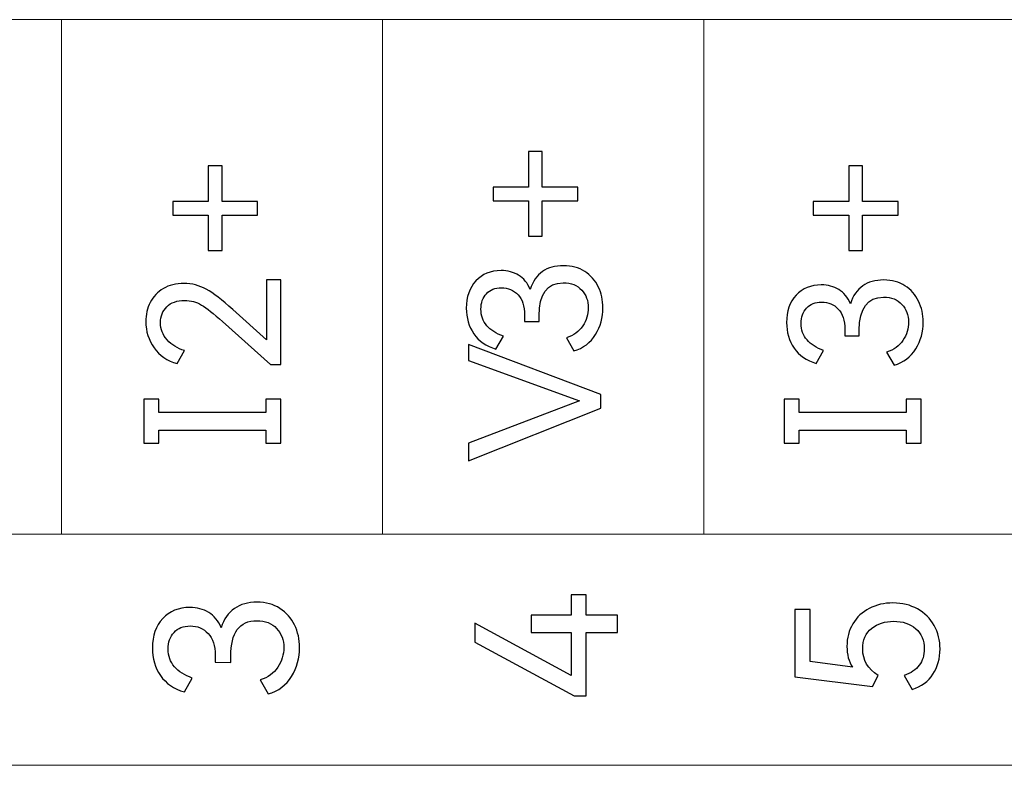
# Model space of a CAD drawing. Header units: millimetres. Extents: x 0 to 427, y 0 to 299.
# Tile 13 of 54: x 152 to 165, y 142 to 152. Entities that reach past the tile are written whole.
import ezdxf

# ---------------------------------------------------------------- set-up
doc = ezdxf.new("R2010")
doc.units = ezdxf.units.MM
doc.header["$LTSCALE"] = 23.1
doc.header["$MEASUREMENT"] = 0
doc.layers.add('layer 1', color=7, linetype='Continuous')

msp = doc.modelspace()

# ---------------------------------------------------------------- linework, layer by layer
at = {"layer": 'layer 1', "color": 30, "lineweight": 9}
for points, knots in [([(177.313, 151.628), (177.313, 151.628), (173.242, 151.628), (173.242, 151.628), (173.242, 151.628), (173.242, 151.628), (169.172, 151.628), (169.172, 151.628), (169.172, 151.628), (169.172, 151.628), (165.102, 151.628), (165.102, 151.628), (165.102, 151.628), (165.102, 151.628), (161.031, 151.628), (161.031, 151.628), (161.031, 151.628), (161.031, 151.628), (156.961, 151.628), (156.961, 151.628), (156.961, 151.628), (156.961, 151.628), (152.891, 151.628), (152.891, 151.628), (152.891, 151.628), (152.891, 151.628), (148.82, 151.628), (148.82, 151.628), (148.82, 151.628), (148.82, 151.628), (144.75, 151.628), (144.75, 151.628), (144.75, 151.628), (144.75, 151.628), (140.68, 151.628), (140.68, 151.628)], [0, 0, 0, 0, 0.111111, 0.111111, 0.111111, 0.111111, 0.222222, 0.222222, 0.222222, 0.222222, 0.333333, 0.333333, 0.333333, 0.333333, 0.444444, 0.444444, 0.444444, 0.444444, 0.555556, 0.555556, 0.555556, 0.555556, 0.666667, 0.666667, 0.666667, 0.666667, 0.777778, 0.777778, 0.777778, 0.777778, 0.888889, 0.888889, 0.888889, 0.888889, 1, 1, 1, 1]), ([(140.68, 142.179), (140.68, 142.179), (140.68, 145.11), (140.68, 145.11), (140.68, 145.11), (140.68, 145.11), (177.313, 145.11), (177.313, 145.11), (177.313, 145.11), (177.313, 145.11), (177.313, 142.179), (177.313, 142.179), (177.313, 142.179), (177.313, 142.179), (140.68, 142.179), (140.68, 142.179)], [0, 0, 0, 0, 0.25, 0.25, 0.25, 0.25, 0.5, 0.5, 0.5, 0.5, 0.75, 0.75, 0.75, 0.75, 1, 1, 1, 1]), ([(177.313, 145.107), (177.313, 145.107), (173.242, 145.107), (173.242, 145.107), (173.242, 145.107), (173.242, 145.107), (169.172, 145.107), (169.172, 145.107), (169.172, 145.107), (169.172, 145.107), (165.102, 145.107), (165.102, 145.107), (165.102, 145.107), (165.102, 145.107), (161.031, 145.107), (161.031, 145.107), (161.031, 145.107), (161.031, 145.107), (156.961, 145.107), (156.961, 145.107), (156.961, 145.107), (156.961, 145.107), (152.891, 145.107), (152.891, 145.107), (152.891, 145.107), (152.891, 145.107), (148.82, 145.107), (148.82, 145.107), (148.82, 145.107), (148.82, 145.107), (144.75, 145.107), (144.75, 145.107), (144.75, 145.107), (144.75, 145.107), (140.68, 145.107), (140.68, 145.107)], [0, 0, 0, 0, 0.111111, 0.111111, 0.111111, 0.111111, 0.222222, 0.222222, 0.222222, 0.222222, 0.333333, 0.333333, 0.333333, 0.333333, 0.444444, 0.444444, 0.444444, 0.444444, 0.555556, 0.555556, 0.555556, 0.555556, 0.666667, 0.666667, 0.666667, 0.666667, 0.777778, 0.777778, 0.777778, 0.777778, 0.888889, 0.888889, 0.888889, 0.888889, 1, 1, 1, 1])]:
    msp.add_open_spline(points, degree=3, knots=knots, dxfattribs=at)
for points in [[(152.891, 145.107), (152.891, 145.107), (152.891, 151.628), (152.891, 151.628)], [(156.961, 145.107), (156.961, 145.107), (156.961, 151.628), (156.961, 151.628)], [(161.031, 145.107), (161.031, 145.107), (161.031, 151.628), (161.031, 151.628)]]:
    msp.add_open_spline(points, degree=3, dxfattribs=at)
at = {"layer": 'layer 1', "color": 30}
for points, knots in [([(158.36, 149.333), (158.36, 149.333), (158.36, 149.507), (158.36, 149.507), (158.36, 149.507), (158.36, 149.507), (158.81, 149.507), (158.81, 149.507), (158.81, 149.507), (158.81, 149.507), (158.81, 149.956), (158.81, 149.956), (158.81, 149.956), (158.81, 149.956), (158.984, 149.956), (158.984, 149.956), (158.984, 149.956), (158.984, 149.956), (158.984, 149.507), (158.984, 149.507), (158.984, 149.507), (158.984, 149.507), (159.434, 149.507), (159.434, 149.507), (159.434, 149.507), (159.434, 149.507), (159.434, 149.333), (159.434, 149.333), (159.434, 149.333), (159.434, 149.333), (158.984, 149.333), (158.984, 149.333), (158.984, 149.333), (158.984, 149.333), (158.984, 148.883), (158.984, 148.883), (158.984, 148.883), (158.984, 148.883), (158.81, 148.883), (158.81, 148.883), (158.81, 148.883), (158.81, 148.883), (158.81, 149.333), (158.81, 149.333), (158.81, 149.333), (158.81, 149.333), (158.36, 149.333), (158.36, 149.333)], [0, 0, 0, 0, 0.083333, 0.083333, 0.083333, 0.083333, 0.166667, 0.166667, 0.166667, 0.166667, 0.25, 0.25, 0.25, 0.25, 0.333333, 0.333333, 0.333333, 0.333333, 0.416667, 0.416667, 0.416667, 0.416667, 0.5, 0.5, 0.5, 0.5, 0.583333, 0.583333, 0.583333, 0.583333, 0.666667, 0.666667, 0.666667, 0.666667, 0.75, 0.75, 0.75, 0.75, 0.833333, 0.833333, 0.833333, 0.833333, 0.916667, 0.916667, 0.916667, 0.916667, 1, 1, 1, 1]), ([(154.303, 149.151), (154.303, 149.151), (154.303, 149.325), (154.303, 149.325), (154.303, 149.325), (154.303, 149.325), (154.752, 149.325), (154.752, 149.325), (154.752, 149.325), (154.752, 149.325), (154.752, 149.775), (154.752, 149.775), (154.752, 149.775), (154.752, 149.775), (154.927, 149.775), (154.927, 149.775), (154.927, 149.775), (154.927, 149.775), (154.927, 149.325), (154.927, 149.325), (154.927, 149.325), (154.927, 149.325), (155.376, 149.325), (155.376, 149.325), (155.376, 149.325), (155.376, 149.325), (155.376, 149.151), (155.376, 149.151), (155.376, 149.151), (155.376, 149.151), (154.927, 149.151), (154.927, 149.151), (154.927, 149.151), (154.927, 149.151), (154.927, 148.702), (154.927, 148.702), (154.927, 148.702), (154.927, 148.702), (154.752, 148.702), (154.752, 148.702), (154.752, 148.702), (154.752, 148.702), (154.752, 149.151), (154.752, 149.151), (154.752, 149.151), (154.752, 149.151), (154.303, 149.151), (154.303, 149.151)], [0, 0, 0, 0, 0.083333, 0.083333, 0.083333, 0.083333, 0.166667, 0.166667, 0.166667, 0.166667, 0.25, 0.25, 0.25, 0.25, 0.333333, 0.333333, 0.333333, 0.333333, 0.416667, 0.416667, 0.416667, 0.416667, 0.5, 0.5, 0.5, 0.5, 0.583333, 0.583333, 0.583333, 0.583333, 0.666667, 0.666667, 0.666667, 0.666667, 0.75, 0.75, 0.75, 0.75, 0.833333, 0.833333, 0.833333, 0.833333, 0.916667, 0.916667, 0.916667, 0.916667, 1, 1, 1, 1]), ([(162.418, 149.151), (162.418, 149.151), (162.418, 149.325), (162.418, 149.325), (162.418, 149.325), (162.418, 149.325), (162.867, 149.325), (162.867, 149.325), (162.867, 149.325), (162.867, 149.325), (162.867, 149.775), (162.867, 149.775), (162.867, 149.775), (162.867, 149.775), (163.042, 149.775), (163.042, 149.775), (163.042, 149.775), (163.042, 149.775), (163.042, 149.325), (163.042, 149.325), (163.042, 149.325), (163.042, 149.325), (163.491, 149.325), (163.491, 149.325), (163.491, 149.325), (163.491, 149.325), (163.491, 149.151), (163.491, 149.151), (163.491, 149.151), (163.491, 149.151), (163.042, 149.151), (163.042, 149.151), (163.042, 149.151), (163.042, 149.151), (163.042, 148.702), (163.042, 148.702), (163.042, 148.702), (163.042, 148.702), (162.867, 148.702), (162.867, 148.702), (162.867, 148.702), (162.867, 148.702), (162.867, 149.151), (162.867, 149.151), (162.867, 149.151), (162.867, 149.151), (162.418, 149.151), (162.418, 149.151)], [0, 0, 0, 0, 0.083333, 0.083333, 0.083333, 0.083333, 0.166667, 0.166667, 0.166667, 0.166667, 0.25, 0.25, 0.25, 0.25, 0.333333, 0.333333, 0.333333, 0.333333, 0.416667, 0.416667, 0.416667, 0.416667, 0.5, 0.5, 0.5, 0.5, 0.583333, 0.583333, 0.583333, 0.583333, 0.666667, 0.666667, 0.666667, 0.666667, 0.75, 0.75, 0.75, 0.75, 0.833333, 0.833333, 0.833333, 0.833333, 0.916667, 0.916667, 0.916667, 0.916667, 1, 1, 1, 1]), ([(158.831, 148.21), (158.863, 148.311), (158.915, 148.386), (158.986, 148.436), (158.986, 148.436), (159.058, 148.486), (159.147, 148.51), (159.252, 148.51), (159.252, 148.51), (159.356, 148.51), (159.446, 148.486), (159.522, 148.437), (159.522, 148.437), (159.598, 148.388), (159.655, 148.323), (159.694, 148.242), (159.694, 148.242), (159.733, 148.161), (159.752, 148.072), (159.752, 147.976), (159.752, 147.976), (159.752, 147.854), (159.721, 147.741), (159.658, 147.638), (159.658, 147.638), (159.596, 147.535), (159.504, 147.465), (159.383, 147.43), (159.383, 147.43), (159.383, 147.43), (159.289, 147.595), (159.289, 147.595), (159.289, 147.595), (159.381, 147.624), (159.45, 147.675), (159.497, 147.746), (159.497, 147.746), (159.543, 147.817), (159.567, 147.894), (159.567, 147.976), (159.567, 147.976), (159.567, 148.066), (159.539, 148.142), (159.483, 148.202), (159.483, 148.202), (159.427, 148.262), (159.35, 148.293), (159.25, 148.293), (159.25, 148.293), (159.045, 148.293), (158.943, 148.153), (158.943, 147.873), (158.943, 147.873), (158.943, 147.873), (158.943, 147.802), (158.943, 147.802), (158.943, 147.802), (158.943, 147.802), (158.759, 147.804), (158.759, 147.804), (158.759, 147.804), (158.759, 147.804), (158.759, 147.884), (158.759, 147.884), (158.759, 147.884), (158.759, 147.997), (158.732, 148.083), (158.677, 148.142), (158.677, 148.142), (158.622, 148.201), (158.552, 148.231), (158.466, 148.231), (158.466, 148.231), (158.385, 148.231), (158.321, 148.205), (158.276, 148.155), (158.276, 148.155), (158.23, 148.105), (158.207, 148.04), (158.207, 147.96), (158.207, 147.96), (158.207, 147.877), (158.231, 147.808), (158.28, 147.75), (158.28, 147.75), (158.329, 147.693), (158.399, 147.649), (158.491, 147.618), (158.491, 147.618), (158.491, 147.618), (158.397, 147.453), (158.397, 147.453), (158.397, 147.453), (158.273, 147.49), (158.18, 147.555), (158.116, 147.647), (158.116, 147.647), (158.053, 147.74), (158.021, 147.848), (158.021, 147.972), (158.021, 147.972), (158.021, 148.115), (158.062, 148.231), (158.143, 148.318), (158.143, 148.318), (158.224, 148.405), (158.33, 148.448), (158.461, 148.448), (158.461, 148.448), (158.545, 148.448), (158.62, 148.429), (158.684, 148.39), (158.684, 148.39), (158.748, 148.351), (158.797, 148.291), (158.831, 148.21)], [0, 0, 0, 0, 0.034483, 0.034483, 0.034483, 0.034483, 0.068966, 0.068966, 0.068966, 0.068966, 0.103448, 0.103448, 0.103448, 0.103448, 0.137931, 0.137931, 0.137931, 0.137931, 0.172414, 0.172414, 0.172414, 0.172414, 0.206897, 0.206897, 0.206897, 0.206897, 0.241379, 0.241379, 0.241379, 0.241379, 0.275862, 0.275862, 0.275862, 0.275862, 0.310345, 0.310345, 0.310345, 0.310345, 0.344828, 0.344828, 0.344828, 0.344828, 0.37931, 0.37931, 0.37931, 0.37931, 0.413793, 0.413793, 0.413793, 0.413793, 0.448276, 0.448276, 0.448276, 0.448276, 0.482759, 0.482759, 0.482759, 0.482759, 0.517241, 0.517241, 0.517241, 0.517241, 0.551724, 0.551724, 0.551724, 0.551724, 0.586207, 0.586207, 0.586207, 0.586207, 0.62069, 0.62069, 0.62069, 0.62069, 0.655172, 0.655172, 0.655172, 0.655172, 0.689655, 0.689655, 0.689655, 0.689655, 0.724138, 0.724138, 0.724138, 0.724138, 0.758621, 0.758621, 0.758621, 0.758621, 0.793103, 0.793103, 0.793103, 0.793103, 0.827586, 0.827586, 0.827586, 0.827586, 0.862069, 0.862069, 0.862069, 0.862069, 0.896552, 0.896552, 0.896552, 0.896552, 0.931034, 0.931034, 0.931034, 0.931034, 0.965517, 0.965517, 0.965517, 0.965517, 1, 1, 1, 1]), ([(155.488, 147.57), (155.488, 147.57), (155.488, 148.329), (155.488, 148.329), (155.488, 148.329), (155.488, 148.329), (155.67, 148.329), (155.67, 148.329), (155.67, 148.329), (155.67, 148.329), (155.67, 147.258), (155.67, 147.258), (155.67, 147.258), (155.67, 147.258), (155.539, 147.258), (155.539, 147.258), (155.539, 147.258), (155.539, 147.258), (154.934, 147.801), (154.934, 147.801), (154.934, 147.801), (154.82, 147.904), (154.731, 147.974), (154.666, 148.012), (154.666, 148.012), (154.601, 148.051), (154.531, 148.07), (154.454, 148.07), (154.454, 148.07), (154.356, 148.07), (154.281, 148.043), (154.227, 147.99), (154.227, 147.99), (154.174, 147.936), (154.147, 147.869), (154.147, 147.788), (154.147, 147.788), (154.147, 147.705), (154.175, 147.633), (154.231, 147.57), (154.231, 147.57), (154.287, 147.507), (154.36, 147.462), (154.452, 147.435), (154.452, 147.435), (154.452, 147.435), (154.358, 147.269), (154.358, 147.269), (154.358, 147.269), (154.233, 147.303), (154.135, 147.37), (154.066, 147.469), (154.066, 147.469), (153.996, 147.568), (153.961, 147.679), (153.961, 147.801), (153.961, 147.801), (153.961, 147.89), (153.98, 147.971), (154.017, 148.045), (154.017, 148.045), (154.055, 148.118), (154.11, 148.176), (154.183, 148.22), (154.183, 148.22), (154.255, 148.264), (154.343, 148.285), (154.445, 148.285), (154.445, 148.285), (154.545, 148.285), (154.639, 148.261), (154.727, 148.212), (154.727, 148.212), (154.816, 148.163), (154.927, 148.077), (155.062, 147.955), (155.062, 147.955), (155.062, 147.955), (155.488, 147.57), (155.488, 147.57)], [0, 0, 0, 0, 0.05, 0.05, 0.05, 0.05, 0.1, 0.1, 0.1, 0.1, 0.15, 0.15, 0.15, 0.15, 0.2, 0.2, 0.2, 0.2, 0.25, 0.25, 0.25, 0.25, 0.3, 0.3, 0.3, 0.3, 0.35, 0.35, 0.35, 0.35, 0.4, 0.4, 0.4, 0.4, 0.45, 0.45, 0.45, 0.45, 0.5, 0.5, 0.5, 0.5, 0.55, 0.55, 0.55, 0.55, 0.6, 0.6, 0.6, 0.6, 0.65, 0.65, 0.65, 0.65, 0.7, 0.7, 0.7, 0.7, 0.75, 0.75, 0.75, 0.75, 0.8, 0.8, 0.8, 0.8, 0.85, 0.85, 0.85, 0.85, 0.9, 0.9, 0.9, 0.9, 0.95, 0.95, 0.95, 0.95, 1, 1, 1, 1]), ([(162.888, 148.028), (162.92, 148.129), (162.972, 148.205), (163.044, 148.254), (163.044, 148.254), (163.116, 148.304), (163.204, 148.329), (163.31, 148.329), (163.31, 148.329), (163.414, 148.329), (163.504, 148.304), (163.579, 148.256), (163.579, 148.256), (163.655, 148.207), (163.712, 148.142), (163.751, 148.061), (163.751, 148.061), (163.79, 147.98), (163.81, 147.891), (163.81, 147.795), (163.81, 147.795), (163.81, 147.672), (163.779, 147.56), (163.716, 147.456), (163.716, 147.456), (163.653, 147.353), (163.561, 147.284), (163.441, 147.249), (163.441, 147.249), (163.441, 147.249), (163.347, 147.414), (163.347, 147.414), (163.347, 147.414), (163.438, 147.443), (163.508, 147.493), (163.554, 147.564), (163.554, 147.564), (163.601, 147.635), (163.624, 147.712), (163.624, 147.795), (163.624, 147.795), (163.624, 147.885), (163.596, 147.96), (163.54, 148.02), (163.54, 148.02), (163.485, 148.081), (163.407, 148.111), (163.308, 148.111), (163.308, 148.111), (163.103, 148.111), (163, 147.971), (163, 147.691), (163, 147.691), (163, 147.691), (163, 147.62), (163, 147.62), (163, 147.62), (163, 147.62), (162.817, 147.623), (162.817, 147.623), (162.817, 147.623), (162.817, 147.623), (162.817, 147.703), (162.817, 147.703), (162.817, 147.703), (162.817, 147.816), (162.789, 147.902), (162.734, 147.961), (162.734, 147.961), (162.679, 148.02), (162.609, 148.049), (162.523, 148.049), (162.523, 148.049), (162.442, 148.049), (162.379, 148.024), (162.333, 147.973), (162.333, 147.973), (162.287, 147.923), (162.264, 147.858), (162.264, 147.779), (162.264, 147.779), (162.264, 147.696), (162.289, 147.626), (162.338, 147.569), (162.338, 147.569), (162.387, 147.511), (162.457, 147.467), (162.549, 147.437), (162.549, 147.437), (162.549, 147.437), (162.455, 147.272), (162.455, 147.272), (162.455, 147.272), (162.331, 147.308), (162.237, 147.373), (162.174, 147.466), (162.174, 147.466), (162.11, 147.558), (162.079, 147.666), (162.079, 147.79), (162.079, 147.79), (162.079, 147.934), (162.119, 148.049), (162.2, 148.136), (162.2, 148.136), (162.281, 148.223), (162.387, 148.267), (162.519, 148.267), (162.519, 148.267), (162.603, 148.267), (162.677, 148.247), (162.741, 148.208), (162.741, 148.208), (162.805, 148.17), (162.854, 148.11), (162.888, 148.028)], [0, 0, 0, 0, 0.034483, 0.034483, 0.034483, 0.034483, 0.068966, 0.068966, 0.068966, 0.068966, 0.103448, 0.103448, 0.103448, 0.103448, 0.137931, 0.137931, 0.137931, 0.137931, 0.172414, 0.172414, 0.172414, 0.172414, 0.206897, 0.206897, 0.206897, 0.206897, 0.241379, 0.241379, 0.241379, 0.241379, 0.275862, 0.275862, 0.275862, 0.275862, 0.310345, 0.310345, 0.310345, 0.310345, 0.344828, 0.344828, 0.344828, 0.344828, 0.37931, 0.37931, 0.37931, 0.37931, 0.413793, 0.413793, 0.413793, 0.413793, 0.448276, 0.448276, 0.448276, 0.448276, 0.482759, 0.482759, 0.482759, 0.482759, 0.517241, 0.517241, 0.517241, 0.517241, 0.551724, 0.551724, 0.551724, 0.551724, 0.586207, 0.586207, 0.586207, 0.586207, 0.62069, 0.62069, 0.62069, 0.62069, 0.655172, 0.655172, 0.655172, 0.655172, 0.689655, 0.689655, 0.689655, 0.689655, 0.724138, 0.724138, 0.724138, 0.724138, 0.758621, 0.758621, 0.758621, 0.758621, 0.793103, 0.793103, 0.793103, 0.793103, 0.827586, 0.827586, 0.827586, 0.827586, 0.862069, 0.862069, 0.862069, 0.862069, 0.896552, 0.896552, 0.896552, 0.896552, 0.931034, 0.931034, 0.931034, 0.931034, 0.965517, 0.965517, 0.965517, 0.965517, 1, 1, 1, 1]), ([(158.049, 146.263), (158.049, 146.263), (159.454, 146.798), (159.454, 146.798), (159.454, 146.798), (159.454, 146.798), (158.049, 147.307), (158.049, 147.307), (158.049, 147.307), (158.049, 147.307), (158.049, 147.513), (158.049, 147.513), (158.049, 147.513), (158.049, 147.513), (159.727, 146.876), (159.727, 146.876), (159.727, 146.876), (159.727, 146.876), (159.727, 146.704), (159.727, 146.704), (159.727, 146.704), (159.727, 146.704), (158.049, 146.036), (158.049, 146.036), (158.049, 146.036), (158.049, 146.036), (158.049, 146.263), (158.049, 146.263)], [0, 0, 0, 0, 0.142857, 0.142857, 0.142857, 0.142857, 0.285714, 0.285714, 0.285714, 0.285714, 0.428571, 0.428571, 0.428571, 0.428571, 0.571429, 0.571429, 0.571429, 0.571429, 0.714286, 0.714286, 0.714286, 0.714286, 0.857143, 0.857143, 0.857143, 0.857143, 1, 1, 1, 1]), ([(154.124, 146.817), (154.124, 146.817), (154.124, 146.65), (154.124, 146.65), (154.124, 146.65), (154.124, 146.65), (155.48, 146.65), (155.48, 146.65), (155.48, 146.65), (155.48, 146.65), (155.48, 146.817), (155.48, 146.817), (155.48, 146.817), (155.48, 146.817), (155.67, 146.817), (155.67, 146.817), (155.67, 146.817), (155.67, 146.817), (155.67, 146.259), (155.67, 146.259), (155.67, 146.259), (155.67, 146.259), (155.48, 146.259), (155.48, 146.259), (155.48, 146.259), (155.48, 146.259), (155.48, 146.426), (155.48, 146.426), (155.48, 146.426), (155.48, 146.426), (154.124, 146.426), (154.124, 146.426), (154.124, 146.426), (154.124, 146.426), (154.124, 146.259), (154.124, 146.259), (154.124, 146.259), (154.124, 146.259), (153.935, 146.259), (153.935, 146.259), (153.935, 146.259), (153.935, 146.259), (153.935, 146.817), (153.935, 146.817), (153.935, 146.817), (153.935, 146.817), (154.124, 146.817), (154.124, 146.817)], [0, 0, 0, 0, 0.083333, 0.083333, 0.083333, 0.083333, 0.166667, 0.166667, 0.166667, 0.166667, 0.25, 0.25, 0.25, 0.25, 0.333333, 0.333333, 0.333333, 0.333333, 0.416667, 0.416667, 0.416667, 0.416667, 0.5, 0.5, 0.5, 0.5, 0.583333, 0.583333, 0.583333, 0.583333, 0.666667, 0.666667, 0.666667, 0.666667, 0.75, 0.75, 0.75, 0.75, 0.833333, 0.833333, 0.833333, 0.833333, 0.916667, 0.916667, 0.916667, 0.916667, 1, 1, 1, 1]), ([(162.239, 146.817), (162.239, 146.817), (162.239, 146.65), (162.239, 146.65), (162.239, 146.65), (162.239, 146.65), (163.595, 146.65), (163.595, 146.65), (163.595, 146.65), (163.595, 146.65), (163.595, 146.817), (163.595, 146.817), (163.595, 146.817), (163.595, 146.817), (163.785, 146.817), (163.785, 146.817), (163.785, 146.817), (163.785, 146.817), (163.785, 146.259), (163.785, 146.259), (163.785, 146.259), (163.785, 146.259), (163.595, 146.259), (163.595, 146.259), (163.595, 146.259), (163.595, 146.259), (163.595, 146.426), (163.595, 146.426), (163.595, 146.426), (163.595, 146.426), (162.239, 146.426), (162.239, 146.426), (162.239, 146.426), (162.239, 146.426), (162.239, 146.259), (162.239, 146.259), (162.239, 146.259), (162.239, 146.259), (162.05, 146.259), (162.05, 146.259), (162.05, 146.259), (162.05, 146.259), (162.05, 146.817), (162.05, 146.817), (162.05, 146.817), (162.05, 146.817), (162.239, 146.817), (162.239, 146.817)], [0, 0, 0, 0, 0.083333, 0.083333, 0.083333, 0.083333, 0.166667, 0.166667, 0.166667, 0.166667, 0.25, 0.25, 0.25, 0.25, 0.333333, 0.333333, 0.333333, 0.333333, 0.416667, 0.416667, 0.416667, 0.416667, 0.5, 0.5, 0.5, 0.5, 0.583333, 0.583333, 0.583333, 0.583333, 0.666667, 0.666667, 0.666667, 0.666667, 0.75, 0.75, 0.75, 0.75, 0.833333, 0.833333, 0.833333, 0.833333, 0.916667, 0.916667, 0.916667, 0.916667, 1, 1, 1, 1]), ([(158.843, 144.081), (158.843, 144.081), (159.349, 144.081), (159.349, 144.081), (159.349, 144.081), (159.349, 144.081), (159.349, 144.34), (159.349, 144.34), (159.349, 144.34), (159.349, 144.34), (159.539, 144.34), (159.539, 144.34), (159.539, 144.34), (159.539, 144.34), (159.539, 144.081), (159.539, 144.081), (159.539, 144.081), (159.539, 144.081), (159.939, 144.081), (159.939, 144.081), (159.939, 144.081), (159.939, 144.081), (159.939, 143.861), (159.939, 143.861), (159.939, 143.861), (159.939, 143.861), (159.539, 143.861), (159.539, 143.861), (159.539, 143.861), (159.539, 143.861), (159.539, 143.061), (159.539, 143.061), (159.539, 143.061), (159.539, 143.061), (159.386, 143.061), (159.386, 143.061), (159.386, 143.061), (159.386, 143.061), (158.129, 143.74), (158.129, 143.74), (158.129, 143.74), (158.129, 143.74), (158.129, 143.979), (158.129, 143.979), (158.129, 143.979), (158.129, 143.979), (159.349, 143.318), (159.349, 143.318), (159.349, 143.318), (159.349, 143.318), (159.349, 143.861), (159.349, 143.861), (159.349, 143.861), (159.349, 143.861), (158.843, 143.861), (158.843, 143.861), (158.843, 143.861), (158.843, 143.861), (158.843, 144.081), (158.843, 144.081)], [0, 0, 0, 0, 0.066667, 0.066667, 0.066667, 0.066667, 0.133333, 0.133333, 0.133333, 0.133333, 0.2, 0.2, 0.2, 0.2, 0.266667, 0.266667, 0.266667, 0.266667, 0.333333, 0.333333, 0.333333, 0.333333, 0.4, 0.4, 0.4, 0.4, 0.466667, 0.466667, 0.466667, 0.466667, 0.533333, 0.533333, 0.533333, 0.533333, 0.6, 0.6, 0.6, 0.6, 0.666667, 0.666667, 0.666667, 0.666667, 0.733333, 0.733333, 0.733333, 0.733333, 0.8, 0.8, 0.8, 0.8, 0.866667, 0.866667, 0.866667, 0.866667, 0.933333, 0.933333, 0.933333, 0.933333, 1, 1, 1, 1]), ([(154.916, 143.923), (154.95, 144.031), (155.006, 144.112), (155.084, 144.166), (155.084, 144.166), (155.161, 144.219), (155.257, 144.246), (155.37, 144.246), (155.37, 144.246), (155.482, 144.246), (155.579, 144.22), (155.66, 144.167), (155.66, 144.167), (155.742, 144.114), (155.804, 144.044), (155.846, 143.957), (155.846, 143.957), (155.888, 143.87), (155.909, 143.774), (155.909, 143.671), (155.909, 143.671), (155.909, 143.539), (155.875, 143.418), (155.807, 143.306), (155.807, 143.306), (155.74, 143.195), (155.641, 143.121), (155.511, 143.083), (155.511, 143.083), (155.511, 143.083), (155.41, 143.261), (155.41, 143.261), (155.41, 143.261), (155.509, 143.292), (155.583, 143.346), (155.633, 143.422), (155.633, 143.422), (155.683, 143.499), (155.709, 143.582), (155.709, 143.671), (155.709, 143.671), (155.709, 143.768), (155.679, 143.849), (155.618, 143.914), (155.618, 143.914), (155.558, 143.979), (155.475, 144.011), (155.368, 144.011), (155.368, 144.011), (155.147, 144.011), (155.037, 143.861), (155.037, 143.56), (155.037, 143.56), (155.037, 143.56), (155.037, 143.483), (155.037, 143.483), (155.037, 143.483), (155.037, 143.483), (154.839, 143.485), (154.839, 143.485), (154.839, 143.485), (154.839, 143.485), (154.839, 143.572), (154.839, 143.572), (154.839, 143.572), (154.839, 143.694), (154.81, 143.786), (154.75, 143.85), (154.75, 143.85), (154.691, 143.913), (154.615, 143.945), (154.523, 143.945), (154.523, 143.945), (154.436, 143.945), (154.368, 143.918), (154.318, 143.863), (154.318, 143.863), (154.269, 143.809), (154.244, 143.739), (154.244, 143.653), (154.244, 143.653), (154.244, 143.564), (154.271, 143.489), (154.323, 143.427), (154.323, 143.427), (154.376, 143.366), (154.452, 143.318), (154.55, 143.285), (154.55, 143.285), (154.55, 143.285), (154.449, 143.108), (154.449, 143.108), (154.449, 143.108), (154.316, 143.147), (154.215, 143.217), (154.147, 143.316), (154.147, 143.316), (154.078, 143.416), (154.044, 143.532), (154.044, 143.666), (154.044, 143.666), (154.044, 143.82), (154.088, 143.945), (154.175, 144.039), (154.175, 144.039), (154.262, 144.132), (154.377, 144.179), (154.518, 144.179), (154.518, 144.179), (154.609, 144.179), (154.689, 144.158), (154.758, 144.116), (154.758, 144.116), (154.827, 144.074), (154.88, 144.01), (154.916, 143.923)], [0, 0, 0, 0, 0.034483, 0.034483, 0.034483, 0.034483, 0.068966, 0.068966, 0.068966, 0.068966, 0.103448, 0.103448, 0.103448, 0.103448, 0.137931, 0.137931, 0.137931, 0.137931, 0.172414, 0.172414, 0.172414, 0.172414, 0.206897, 0.206897, 0.206897, 0.206897, 0.241379, 0.241379, 0.241379, 0.241379, 0.275862, 0.275862, 0.275862, 0.275862, 0.310345, 0.310345, 0.310345, 0.310345, 0.344828, 0.344828, 0.344828, 0.344828, 0.37931, 0.37931, 0.37931, 0.37931, 0.413793, 0.413793, 0.413793, 0.413793, 0.448276, 0.448276, 0.448276, 0.448276, 0.482759, 0.482759, 0.482759, 0.482759, 0.517241, 0.517241, 0.517241, 0.517241, 0.551724, 0.551724, 0.551724, 0.551724, 0.586207, 0.586207, 0.586207, 0.586207, 0.62069, 0.62069, 0.62069, 0.62069, 0.655172, 0.655172, 0.655172, 0.655172, 0.689655, 0.689655, 0.689655, 0.689655, 0.724138, 0.724138, 0.724138, 0.724138, 0.758621, 0.758621, 0.758621, 0.758621, 0.793103, 0.793103, 0.793103, 0.793103, 0.827586, 0.827586, 0.827586, 0.827586, 0.862069, 0.862069, 0.862069, 0.862069, 0.896552, 0.896552, 0.896552, 0.896552, 0.931034, 0.931034, 0.931034, 0.931034, 0.965517, 0.965517, 0.965517, 0.965517, 1, 1, 1, 1]), ([(162.844, 143.685), (162.844, 143.792), (162.869, 143.888), (162.919, 143.972), (162.919, 143.972), (162.969, 144.056), (163.039, 144.121), (163.127, 144.167), (163.127, 144.167), (163.215, 144.213), (163.315, 144.236), (163.427, 144.236), (163.427, 144.236), (163.544, 144.236), (163.647, 144.211), (163.738, 144.16), (163.738, 144.16), (163.828, 144.109), (163.899, 144.039), (163.949, 143.95), (163.949, 143.95), (163.999, 143.861), (164.024, 143.762), (164.024, 143.653), (164.024, 143.653), (164.024, 143.533), (163.994, 143.427), (163.934, 143.334), (163.934, 143.334), (163.874, 143.241), (163.786, 143.176), (163.671, 143.14), (163.671, 143.14), (163.671, 143.14), (163.57, 143.318), (163.57, 143.318), (163.57, 143.318), (163.654, 143.347), (163.717, 143.39), (163.76, 143.447), (163.76, 143.447), (163.803, 143.504), (163.824, 143.573), (163.824, 143.653), (163.824, 143.653), (163.824, 143.762), (163.788, 143.848), (163.716, 143.91), (163.716, 143.91), (163.643, 143.973), (163.55, 144.004), (163.436, 144.004), (163.436, 144.004), (163.326, 144.004), (163.233, 143.974), (163.157, 143.914), (163.157, 143.914), (163.082, 143.854), (163.044, 143.767), (163.044, 143.653), (163.044, 143.653), (163.044, 143.51), (163.109, 143.398), (163.239, 143.318), (163.239, 143.318), (163.239, 143.318), (163.167, 143.177), (163.167, 143.177), (163.167, 143.177), (163.167, 143.177), (162.185, 143.3), (162.185, 143.3), (162.185, 143.3), (162.185, 143.3), (162.185, 144.155), (162.185, 144.155), (162.185, 144.155), (162.185, 144.155), (162.377, 144.155), (162.377, 144.155), (162.377, 144.155), (162.377, 144.155), (162.377, 143.493), (162.377, 143.493), (162.377, 143.493), (162.377, 143.493), (162.913, 143.421), (162.913, 143.421), (162.913, 143.421), (162.867, 143.494), (162.844, 143.582), (162.844, 143.685)], [0, 0, 0, 0, 0.043478, 0.043478, 0.043478, 0.043478, 0.086957, 0.086957, 0.086957, 0.086957, 0.130435, 0.130435, 0.130435, 0.130435, 0.173913, 0.173913, 0.173913, 0.173913, 0.217391, 0.217391, 0.217391, 0.217391, 0.26087, 0.26087, 0.26087, 0.26087, 0.304348, 0.304348, 0.304348, 0.304348, 0.347826, 0.347826, 0.347826, 0.347826, 0.391304, 0.391304, 0.391304, 0.391304, 0.434783, 0.434783, 0.434783, 0.434783, 0.478261, 0.478261, 0.478261, 0.478261, 0.521739, 0.521739, 0.521739, 0.521739, 0.565217, 0.565217, 0.565217, 0.565217, 0.608696, 0.608696, 0.608696, 0.608696, 0.652174, 0.652174, 0.652174, 0.652174, 0.695652, 0.695652, 0.695652, 0.695652, 0.73913, 0.73913, 0.73913, 0.73913, 0.782609, 0.782609, 0.782609, 0.782609, 0.826087, 0.826087, 0.826087, 0.826087, 0.869565, 0.869565, 0.869565, 0.869565, 0.913043, 0.913043, 0.913043, 0.913043, 0.956522, 0.956522, 0.956522, 0.956522, 1, 1, 1, 1])]:
    msp.add_open_spline(points, degree=3, knots=knots, dxfattribs=at)

doc.saveas('drawing.dxf')
